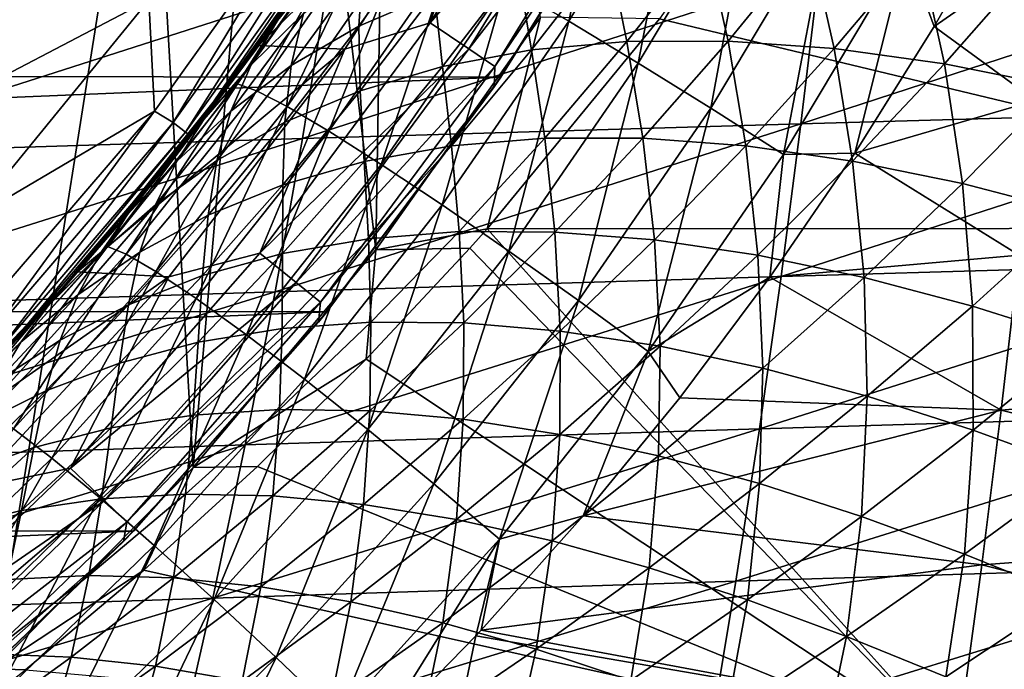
# Model space of a CAD drawing. Header units: metres. Extents: x -31 to 127, y -24 to 31.
# Tile 51 of 150: x 16.53 to 23.35, y -17.57 to -13.07. Entities that reach past the tile are written whole.
import ezdxf

# ---------------------------------------------------------------- set-up
doc = ezdxf.new("R2010")
doc.units = ezdxf.units.M
doc.layers.add('solid_12_381_041_XXX', color=7, linetype='CONTINUOUS')

msp = doc.modelspace()

# ---------------------------------------------------------------- linework, layer by layer
at = {"layer": 'solid_12_381_041_XXX'}
for points in [[(18.99675, -14.666215, 115.500305), (19.115507, -7.404097, 115.500305), (18.34874, -9.14181, 115.500305)], [(18.99675, -14.666215, 115.500305), (20.138784, -13.054431, 115.500305), (19.115507, -7.404097, 115.500305)], [(17.731642, -16.17366, 115.500305), (18.34874, -9.14181, 115.500305), (17.422371, -10.801777, 115.500305)], [(17.731642, -16.17366, 115.500305), (18.99675, -14.666215, 115.500305), (18.34874, -9.14181, 115.500305)], [(16.34893, -17.569315, 115.500305), (17.422371, -10.801777, 115.500305), (16.347744, -12.369333, 115.500305)], [(16.34893, -17.569315, 115.500305), (17.731642, -16.17366, 115.500305), (17.422371, -10.801777, 115.500305)], [(27.003187, -14.518038, 115.854324), (22.445482, -10.889051, 116.047264), (22.108334, -11.430746, 116.013313)], [(27.003187, -14.518038, 115.854324), (29.675499, -10.888437, 116.108284), (22.445482, -10.889051, 116.047264)], [(19.372778, -13.093713, -0.07612), (20.413412, -11.403617, -0.07612), (19.858711, -11.602189)], [(20.69688, -11.561972, -0.293171), (20.413412, -11.403617, -0.07612), (19.372778, -13.093713, -0.07612)], [(20.962608, -13.068197, 115.905838), (27.003187, -14.518038, 115.854324), (22.108334, -11.430746, 116.013313)], [(19.291801, -11.578579), (18.184166, -13.251494), (19.858711, -11.602189)], [(18.49568, -12.812487, 87.721474), (18.184166, -13.251494), (19.291801, -11.578579)], [(20.69688, -11.561972, -0.293171), (19.372778, -13.093713, -0.07612), (19.641796, -13.275537, -0.293171)], [(20.69688, -11.561972, -0.293171), (19.641796, -13.275537, -0.293171), (20.886147, -11.667702, -0.618042)], [(20.333265, -13.084343, 140.600632), (19.895264, -12.830288, 140.173889), (20.673553, -11.534232, 140.066483)], [(21.126202, -11.760986, 140.493317), (20.333265, -13.084343, 140.600632), (20.673553, -11.534232, 140.066483)], [(18.184166, -13.251494), (18.781826, -13.276156), (19.858711, -11.602189)], [(19.372778, -13.093713, -0.07612), (19.858711, -11.602189), (18.781826, -13.276156)], [(-20.950609, -11.706403, -4), (20.927883, -11.746752, -4), (-19.88932, -13.432317, -4)], [(19.641796, -13.275537, -0.293171), (19.821413, -13.396937, -0.618042), (20.886147, -11.667702, -0.618042)], [(20.886147, -11.667702, -0.618042), (19.821413, -13.396937, -0.618042), (20.891357, -11.813179, -1)], [(-19.88932, -13.432317, -4), (20.927883, -11.746752, -4), (19.863508, -13.470638, -4)], [(19.863508, -13.470638, -4), (20.927883, -11.746752, -4), (20.891357, -11.813179, -1)], [(20.814428, -13.373945, 140.934372), (20.333265, -13.084343, 140.600632), (21.126202, -11.760986, 140.493317)], [(21.62438, -12.020134, 140.827133), (20.814428, -13.373945, 140.934372), (21.126202, -11.760986, 140.493317)], [(19.821413, -13.396937, -0.618042), (19.816534, -13.539018, -1), (20.891357, -11.813179, -1)], [(19.863508, -13.470638, -4), (20.891357, -11.813179, -1), (19.816534, -13.539018, -1)], [(21.317497, -13.685708, 141.167511), (20.814428, -13.373945, 140.934372), (21.62438, -12.020134, 140.827133)], [(22.14603, -12.299659, 141.060333), (21.317497, -13.685708, 141.167511), (21.62438, -12.020134, 140.827133)], [(17.423277, -12.934664, 118.050301), (18.609665, -12.103333, 118.050301), (17.463793, -13.705758, 118.050301)], [(17.463793, -13.705758, 118.050301), (18.609665, -12.103333, 118.050301), (17.592472, -13.784823, 118.090416)], [(18.609665, -12.103333, 118.050301), (18.743429, -12.173753, 118.090416), (17.592472, -13.784823, 118.090416)], [(17.592472, -13.784823, 118.090416), (18.743429, -12.173753, 118.090416), (17.67901, -13.852636, 118.200302)], [(18.743429, -12.173753, 118.090416), (18.83563, -12.233642, 118.200302), (17.67901, -13.852636, 118.200302)], [(16.045914, -12.331003, 141.120102), (17.037016, -12.277626, 119.262741), (15.875477, -13.746609, 119.262741)], [(17.423277, -12.934664, 118.050301), (15.875477, -13.746609, 119.262741), (17.037016, -12.277626, 119.262741)], [(17.67901, -13.852636, 118.200302), (18.83563, -12.233642, 118.200302), (17.710644, -13.877431, 118.350304)], [(18.83563, -12.233642, 118.200302), (18.869333, -12.25554, 118.350304), (17.710644, -13.877431, 118.350304)], [(17.843285, -13.706467, 137.481705), (17.710644, -13.877431, 118.350304), (18.869333, -12.25554, 118.350304)], [(18.372471, -12.988546, 137.40979), (17.843285, -13.706467, 137.481705), (18.869333, -12.25554, 118.350304)], [(22.669617, -12.58707, 141.193573), (23.372454, -12.236835, 141.193253), (22.866072, -13.119464, 141.255066)], [(23.672268, -12.559049, 141.214844), (22.866072, -13.119464, 141.255066), (23.372454, -12.236835, 141.193253)], [(18.868961, -12.332437, 137.924606), (18.038919, -13.517553, 138.037582), (18.372471, -12.988546, 137.40979)], [(18.170397, -13.565804, 138.633133), (18.038919, -13.517553, 138.037582), (18.868961, -12.332437, 137.924606)], [(19.002361, -12.373503, 138.520203), (18.170397, -13.565804, 138.633133), (18.868961, -12.332437, 137.924606)], [(22.14603, -12.299659, 141.060333), (21.8218, -14.005757, 141.30072), (21.317497, -13.685708, 141.167511)], [(22.14603, -12.299659, 141.060333), (22.669617, -12.58707, 141.193573), (21.8218, -14.005757, 141.30072)], [(18.381618, -13.674547, 139.223083), (18.170397, -13.565804, 138.633133), (19.002361, -12.373503, 138.520203)], [(18.8067, -12.361557, 88.565933), (18.315388, -13.077963, 89.29808), (18.49568, -12.812487, 87.721474)], [(18.62743, -12.692709, 90.186836), (18.315388, -13.077963, 89.29808), (18.8067, -12.361557, 88.565933)], [(19.219248, -12.469771, 139.110214), (18.381618, -13.674547, 139.223083), (19.002361, -12.373503, 138.520203)], [(18.672112, -13.845536, 139.782608), (18.381618, -13.674547, 139.223083), (19.219248, -12.469771, 139.110214)], [(19.519295, -12.622966, 139.6698), (18.672112, -13.845536, 139.782608), (19.219248, -12.469771, 139.110214)], [(19.371033, -12.426644, 93.428574), (18.879993, -13.116779, 94.06131), (18.905512, -12.707688, 92.598785)], [(19.403299, -12.890468, 94.840065), (18.879993, -13.116779, 94.06131), (19.371033, -12.426644, 93.428574)], [(21.284164, -12.533554, 96.996201), (20.736931, -13.22408, 97.527184), (20.608288, -12.596555, 96.313347)], [(21.436884, -13.220935, 98.145477), (20.736931, -13.22408, 97.527184), (21.284164, -12.533554, 96.996201)], [(22.002714, -12.527196, 97.636658), (21.436884, -13.220935, 98.145477), (21.284164, -12.533554, 96.996201)], [(22.171364, -13.272849, 98.720749), (21.436884, -13.220935, 98.145477), (22.002714, -12.527196, 97.636658)], [(22.758965, -12.577076, 98.230766), (22.171364, -13.272849, 98.720749), (22.002714, -12.527196, 97.636658)], [(20.608288, -12.596555, 96.313347), (20.076035, -13.282731, 96.869385), (19.979973, -12.71589, 95.592888)], [(20.736931, -13.22408, 97.527184), (20.076035, -13.282731, 96.869385), (20.608288, -12.596555, 96.313347)], [(21.8218, -14.005757, 141.30072), (22.669617, -12.58707, 141.193573), (22.31493, -13.997037, 141.320496)], [(22.935698, -13.378585, 99.250359), (22.171364, -13.272849, 98.720749), (22.758965, -12.577076, 98.230766)], [(22.669617, -12.58707, 141.193573), (22.866072, -13.119464, 141.255066), (22.31493, -13.997037, 141.320496)], [(23.547773, -12.681993, 98.775528), (22.935698, -13.378585, 99.250359), (22.758965, -12.577076, 98.230766)], [(23.672268, -12.559049, 141.214844), (23.56852, -13.632195, 141.292191), (22.866072, -13.119464, 141.255066)], [(19.034788, -14.07557, 140.286652), (18.672112, -13.845536, 139.782608), (19.519295, -12.622966, 139.6698)], [(19.895264, -12.830288, 140.173889), (19.034788, -14.07557, 140.286652), (19.519295, -12.622966, 139.6698)], [(21.942558, -13.793563, 145.866867), (25.376795, -13.698333, 145.874939), (25.45433, -12.646656, 145.952057)], [(22.068254, -12.735963, 145.943161), (21.942558, -13.793563, 145.866867), (25.45433, -12.646656, 145.952057)], [(23.724394, -13.535921, 99.732285), (22.935698, -13.378585, 99.250359), (23.547773, -12.681993, 98.775528)], [(18.62743, -12.692709, 90.186836), (18.132658, -13.386626, 90.902214), (18.315388, -13.077963, 89.29808)], [(18.495419, -13.030579, 91.754837), (18.132658, -13.386626, 90.902214), (18.62743, -12.692709, 90.186836)], [(18.905512, -12.707688, 92.598785), (18.410938, -13.390657, 93.263191), (18.495419, -13.030579, 91.754837)], [(18.879993, -13.116779, 94.06131), (18.410938, -13.390657, 93.263191), (18.905512, -12.707688, 92.598785)], [(18.489067, -13.894994, 145.852875), (21.942558, -13.793563, 145.866867), (22.068254, -12.735963, 145.943161)], [(18.662062, -12.831746, 145.92775), (18.489067, -13.894994, 145.852875), (22.068254, -12.735963, 145.943161)], [(19.979973, -12.71589, 95.592888), (19.45867, -13.396628, 96.176392), (19.403299, -12.890468, 94.840065)], [(20.076035, -13.282731, 96.869385), (19.45867, -13.396628, 96.176392), (19.979973, -12.71589, 95.592888)], [(18.49568, -12.812487, 87.721474), (18.08469, -13.386336, 88.337471), (18.184166, -13.251494)], [(18.315388, -13.077963, 89.29808), (18.08469, -13.386336, 88.337471), (18.49568, -12.812487, 87.721474)], [(15.006968, -14.003429, 145.832764), (18.489067, -13.894994, 145.852875), (18.662062, -12.831746, 145.92775)], [(15.225985, -12.934846, 145.905609), (15.006968, -14.003429, 145.832764), (18.662062, -12.831746, 145.92775)], [(19.403299, -12.890468, 94.840065), (18.888571, -13.564741, 95.45298), (18.879993, -13.116779, 94.06131)], [(19.45867, -13.396628, 96.176392), (18.888571, -13.564741, 95.45298), (19.403299, -12.890468, 94.840065)], [(19.456228, -14.356421, 140.713348), (19.034788, -14.07557, 140.286652), (19.895264, -12.830288, 140.173889)], [(20.333265, -13.084343, 140.600632), (19.456228, -14.356421, 140.713348), (19.895264, -12.830288, 140.173889)], [(16.176622, -14.463626, 118.050301), (15.875477, -13.746609, 119.262741), (17.423277, -12.934664, 118.050301)], [(16.176622, -14.463626, 118.050301), (17.423277, -12.934664, 118.050301), (17.463793, -13.705758, 118.050301)], [(18.038919, -13.517553, 138.037582), (17.843285, -13.706467, 137.481705), (18.372471, -12.988546, 137.40979)], [(18.315388, -13.077963, 89.29808), (17.649776, -13.954762, 88.981941), (18.08469, -13.386336, 88.337471)], [(18.315388, -13.077963, 89.29808), (17.804464, -13.764952, 90.045456), (17.649776, -13.954762, 88.981941)], [(18.132658, -13.386626, 90.902214), (17.804464, -13.764952, 90.045456), (18.315388, -13.077963, 89.29808)], [(18.495419, -13.030579, 91.754837), (17.992836, -13.705848, 92.451424), (18.132658, -13.386626, 90.902214)], [(18.410938, -13.390657, 93.263191), (17.992836, -13.705848, 92.451424), (18.495419, -13.030579, 91.754837)], [(18.192564, -14.689469, -0.07612), (19.372778, -13.093713, -0.07612), (18.781826, -13.276156)], [(19.641796, -13.275537, -0.293171), (19.372778, -13.093713, -0.07612), (18.192564, -14.689469, -0.07612)], [(19.76923, -14.520765, 115.805763), (20.138784, -13.054431, 115.500305), (18.99675, -14.666215, 115.500305)], [(19.918295, -14.67574, 141.047058), (19.456228, -14.356421, 140.713348), (20.333265, -13.084343, 140.600632)], [(20.962608, -13.068197, 115.905838), (20.138784, -13.054431, 115.500305), (19.76923, -14.520765, 115.805763)], [(20.962608, -13.068197, 115.905838), (19.76923, -14.520765, 115.805763), (27.003187, -14.518038, 115.854324)], [(20.814428, -13.373945, 140.934372), (19.918295, -14.67574, 141.047058), (20.333265, -13.084343, 140.600632)], [(18.879993, -13.116779, 94.06131), (18.367336, -13.783641, 94.705063), (18.410938, -13.390657, 93.263191)], [(18.888571, -13.564741, 95.45298), (18.367336, -13.783641, 94.705063), (18.879993, -13.116779, 94.06131)], [(23.56852, -13.632195, 141.292191), (22.31493, -13.997037, 141.320496), (22.866072, -13.119464, 141.255066)], [(20.736931, -13.22408, 97.527184), (20.166681, -13.893095, 98.067848), (20.076035, -13.282731, 96.869385)], [(20.847824, -13.892962, 98.663986), (20.166681, -13.893095, 98.067848), (20.736931, -13.22408, 97.527184)], [(21.436884, -13.220935, 98.145477), (20.847824, -13.892962, 98.663986), (20.736931, -13.22408, 97.527184)], [(21.560471, -13.946435, 99.220299), (20.847824, -13.892962, 98.663986), (21.436884, -13.220935, 98.145477)], [(22.171364, -13.272849, 98.720749), (21.560471, -13.946435, 99.220299), (21.436884, -13.220935, 98.145477)], [(18.184166, -13.251494), (16.930658, -14.819256), (18.781826, -13.276156)], [(17.190781, -14.516441, 89.652931), (16.930658, -14.819256), (18.184166, -13.251494)], [(16.930658, -14.819256), (17.561567, -14.852904), (18.781826, -13.276156)], [(17.649776, -13.954762, 88.981941), (17.190781, -14.516441, 89.652931), (18.184166, -13.251494)], [(18.192564, -14.689469, -0.07612), (18.781826, -13.276156), (17.561567, -14.852904)], [(18.08469, -13.386336, 88.337471), (17.649776, -13.954762, 88.981941), (18.184166, -13.251494)], [(19.641796, -13.275537, -0.293171), (18.192564, -14.689469, -0.07612), (18.445192, -14.893453, -0.293171)], [(19.641796, -13.275537, -0.293171), (18.445192, -14.893453, -0.293171), (19.821413, -13.396937, -0.618042)], [(20.076035, -13.282731, 96.869385), (19.521145, -13.947321, 97.435005), (19.45867, -13.396628, 96.176392)], [(20.166681, -13.893095, 98.067848), (19.521145, -13.947321, 97.435005), (20.076035, -13.282731, 96.869385)], [(22.300406, -14.052255, 99.73452), (21.560471, -13.946435, 99.220299), (22.171364, -13.272849, 98.720749)], [(22.935698, -13.378585, 99.250359), (22.300406, -14.052255, 99.73452), (22.171364, -13.272849, 98.720749)], [(-19.88932, -13.432317, -4), (19.863508, -13.470638, -4), (-18.684481, -15.063607, -4)], [(18.132658, -13.386626, 90.902214), (17.618166, -14.053706, 91.631149), (17.804464, -13.764952, 90.045456)], [(17.992836, -13.705848, 92.451424), (17.618166, -14.053706, 91.631149), (18.132658, -13.386626, 90.902214)], [(18.410938, -13.390657, 93.263191), (17.895788, -14.049243, 93.938698), (17.992836, -13.705848, 92.451424)], [(18.367336, -13.783641, 94.705063), (17.895788, -14.049243, 93.938698), (18.410938, -13.390657, 93.263191)], [(18.445192, -14.893453, -0.293171), (18.613867, -15.029648, -0.618042), (19.821413, -13.396937, -0.618042)], [(19.821413, -13.396937, -0.618042), (18.613867, -15.029648, -0.618042), (19.816534, -13.539018, -1)], [(19.45867, -13.396628, 96.176392), (18.915283, -14.055429, 96.769302), (18.888571, -13.564741, 95.45298)], [(19.521145, -13.947321, 97.435005), (18.915283, -14.055429, 96.769302), (19.45867, -13.396628, 96.176392)], [(20.400631, -15.018813, 141.280197), (19.918295, -14.67574, 141.047058), (20.814428, -13.373945, 140.934372)], [(21.317497, -13.685708, 141.167511), (20.400631, -15.018813, 141.280197), (20.814428, -13.373945, 140.934372)], [(23.062626, -14.208198, 100.204903), (22.300406, -14.052255, 99.73452), (22.935698, -13.378585, 99.250359)], [(23.724394, -13.535921, 99.732285), (23.062626, -14.208198, 100.204903), (22.935698, -13.378585, 99.250359)], [(-18.684481, -15.063607, -4), (19.863508, -13.470638, -4), (18.657038, -15.09744, -4)], [(18.657038, -15.09744, -4), (19.863508, -13.470638, -4), (19.816534, -13.539018, -1)], [(18.038919, -13.517553, 138.037582), (17.137014, -14.644016, 138.158432), (17.843285, -13.706467, 137.481705)], [(17.2673, -14.697757, 138.752838), (17.137014, -14.644016, 138.158432), (18.038919, -13.517553, 138.037582)], [(18.170397, -13.565804, 138.633133), (17.2673, -14.697757, 138.752838), (18.038919, -13.517553, 138.037582)], [(17.472702, -14.817428, 139.341705), (17.2673, -14.697757, 138.752838), (18.170397, -13.565804, 138.633133)], [(18.381618, -13.674547, 139.223083), (17.472702, -14.817428, 139.341705), (18.170397, -13.565804, 138.633133)], [(18.888571, -13.564741, 95.45298), (18.352497, -14.216453, 96.075043), (18.367336, -13.783641, 94.705063)], [(18.915283, -14.055429, 96.769302), (18.352497, -14.216453, 96.075043), (18.888571, -13.564741, 95.45298)], [(18.613867, -15.029648, -0.618042), (18.599493, -15.167691, -1), (19.816534, -13.539018, -1)], [(18.657038, -15.09744, -4), (19.816534, -13.539018, -1), (18.599493, -15.167691, -1)], [(23.841722, -14.411247, 100.630333), (23.062626, -14.208198, 100.204903), (23.724394, -13.535921, 99.732285)], [(23.56852, -13.632195, 141.292191), (23.454441, -14.704877, 141.3759), (22.31493, -13.997037, 141.320496)], [(16.175009, -15.204074, 118.050301), (17.463793, -13.705758, 118.050301), (16.303448, -15.287708, 118.090416)], [(16.176622, -14.463626, 118.050301), (17.463793, -13.705758, 118.050301), (16.175009, -15.204074, 118.050301)], [(17.463793, -13.705758, 118.050301), (17.592472, -13.784823, 118.090416), (16.303448, -15.287708, 118.090416)], [(17.137014, -14.644016, 138.158432), (17.288979, -14.399347, 137.55925), (17.843285, -13.706467, 137.481705)], [(17.843285, -13.706467, 137.481705), (17.288979, -14.399347, 137.55925), (17.710644, -13.877431, 118.350304)], [(17.992836, -13.705848, 92.451424), (17.470865, -14.355383, 93.159157), (17.618166, -14.053706, 91.631149)], [(17.895788, -14.049243, 93.938698), (17.470865, -14.355383, 93.159157), (17.992836, -13.705848, 92.451424)], [(17.75251, -15.004892, 139.900269), (17.472702, -14.817428, 139.341705), (18.381618, -13.674547, 139.223083)], [(18.672112, -13.845536, 139.782608), (17.75251, -15.004892, 139.900269), (18.381618, -13.674547, 139.223083)], [(21.317497, -13.685708, 141.167511), (20.883511, -15.370437, 141.413391), (20.400631, -15.018813, 141.280197)], [(21.317497, -13.685708, 141.167511), (21.8218, -14.005757, 141.30072), (20.883511, -15.370437, 141.413391)], [(21.804546, -14.85059, 145.784454), (25.291996, -14.74967, 145.791641), (25.376795, -13.698333, 145.874939)], [(21.942558, -13.793563, 145.866867), (21.804546, -14.85059, 145.784454), (25.376795, -13.698333, 145.874939)], [(17.804464, -13.764952, 90.045456), (17.190781, -14.516441, 89.652931), (17.649776, -13.954762, 88.981941)], [(17.804464, -13.764952, 90.045456), (17.275078, -14.423389, 90.806664), (17.190781, -14.516441, 89.652931)], [(17.618166, -14.053706, 91.631149), (17.275078, -14.423389, 90.806664), (17.804464, -13.764952, 90.045456)], [(16.303448, -15.287708, 118.090416), (17.592472, -13.784823, 118.090416), (16.383646, -15.362914, 118.200302)], [(17.592472, -13.784823, 118.090416), (17.67901, -13.852636, 118.200302), (16.383646, -15.362914, 118.200302)], [(18.099777, -15.256612, 140.403503), (17.75251, -15.004892, 139.900269), (18.672112, -13.845536, 139.782608)], [(18.367336, -13.783641, 94.705063), (17.834255, -14.42706, 95.357651), (17.895788, -14.049243, 93.938698)], [(18.352497, -14.216453, 96.075043), (17.834255, -14.42706, 95.357651), (18.367336, -13.783641, 94.705063)], [(19.034788, -14.07557, 140.286652), (18.099777, -15.256612, 140.403503), (18.672112, -13.845536, 139.782608)], [(18.299095, -14.957309, 145.771988), (21.804546, -14.85059, 145.784454), (21.942558, -13.793563, 145.866867)], [(18.489067, -13.894994, 145.852875), (18.299095, -14.957309, 145.771988), (21.942558, -13.793563, 145.866867)], [(14.766895, -15.07058, 145.754044), (18.299095, -14.957309, 145.771988), (18.489067, -13.894994, 145.852875)], [(15.006968, -14.003429, 145.832764), (14.766895, -15.07058, 145.754044), (18.489067, -13.894994, 145.852875)], [(16.383646, -15.362914, 118.200302), (17.67901, -13.852636, 118.200302), (16.41296, -15.39041, 118.350304)], [(17.67901, -13.852636, 118.200302), (17.710644, -13.877431, 118.350304), (16.41296, -15.39041, 118.350304)], [(16.710659, -15.066648, 137.641449), (16.41296, -15.39041, 118.350304), (17.710644, -13.877431, 118.350304)], [(17.288979, -14.399347, 137.55925), (16.710659, -15.066648, 137.641449), (17.710644, -13.877431, 118.350304)], [(20.166681, -13.893095, 98.067848), (19.574701, -14.540883, 98.617661), (19.521145, -13.947321, 97.435005)], [(20.236931, -14.54377, 99.192001), (19.574701, -14.540883, 98.617661), (20.166681, -13.893095, 98.067848)], [(20.847824, -13.892962, 98.663986), (20.236931, -14.54377, 99.192001), (20.166681, -13.893095, 98.067848)], [(20.927816, -14.59859, 99.729568), (20.236931, -14.54377, 99.192001), (20.847824, -13.892962, 98.663986)], [(21.560471, -13.946435, 99.220299), (20.927816, -14.59859, 99.729568), (20.847824, -13.892962, 98.663986)], [(19.521145, -13.947321, 97.435005), (18.944815, -14.590446, 98.009262), (18.915283, -14.055429, 96.769302)], [(19.574701, -14.540883, 98.617661), (18.944815, -14.590446, 98.009262), (19.521145, -13.947321, 97.435005)], [(21.643583, -14.704067, 100.228432), (20.927816, -14.59859, 99.729568), (21.560471, -13.946435, 99.220299)], [(22.300406, -14.052255, 99.73452), (21.643583, -14.704067, 100.228432), (21.560471, -13.946435, 99.220299)], [(17.895788, -14.049243, 93.938698), (17.361328, -14.683273, 94.622673), (17.470865, -14.355383, 93.159157)], [(17.834255, -14.42706, 95.357651), (17.361328, -14.683273, 94.622673), (17.895788, -14.049243, 93.938698)], [(20.883511, -15.370437, 141.413391), (21.8218, -14.005757, 141.30072), (21.725706, -14.856609, 141.388382)], [(22.379694, -14.857991, 100.687119), (21.643583, -14.704067, 100.228432), (22.300406, -14.052255, 99.73452)], [(21.8218, -14.005757, 141.30072), (22.31493, -13.997037, 141.320496), (21.725706, -14.856609, 141.388382)], [(23.454441, -14.704877, 141.3759), (21.725706, -14.856609, 141.388382), (22.31493, -13.997037, 141.320496)], [(23.062626, -14.208198, 100.204903), (22.379694, -14.857991, 100.687119), (22.300406, -14.052255, 99.73452)], [(17.618166, -14.053706, 91.631149), (17.085609, -14.693513, 92.371254), (17.275078, -14.423389, 90.806664)], [(17.470865, -14.355383, 93.159157), (17.085609, -14.693513, 92.371254), (17.618166, -14.053706, 91.631149)], [(18.501617, -15.563577, 140.82959), (18.099777, -15.256612, 140.403503), (19.034788, -14.07557, 140.286652)], [(18.915283, -14.055429, 96.769302), (18.350954, -14.692302, 97.370239), (18.352497, -14.216453, 96.075043)], [(18.944815, -14.590446, 98.009262), (18.350954, -14.692302, 97.370239), (18.915283, -14.055429, 96.769302)], [(19.456228, -14.356421, 140.713348), (18.501617, -15.563577, 140.82959), (19.034788, -14.07557, 140.286652)], [(18.352497, -14.216453, 96.075043), (17.796196, -14.845546, 96.70443), (17.834255, -14.42706, 95.357651)], [(18.350954, -14.692302, 97.370239), (17.796196, -14.845546, 96.70443), (18.352497, -14.216453, 96.075043)], [(23.131226, -15.05738, 101.104713), (22.379694, -14.857991, 100.687119), (23.062626, -14.208198, 100.204903)], [(23.841722, -14.411247, 100.630333), (23.131226, -15.05738, 101.104713), (23.062626, -14.208198, 100.204903)], [(17.470865, -14.355383, 93.159157), (16.930878, -14.979049, 93.874969), (17.085609, -14.693513, 92.371254)], [(17.361328, -14.683273, 94.622673), (16.930878, -14.979049, 93.874969), (17.470865, -14.355383, 93.159157)], [(18.940769, -15.912298, 141.162903), (18.501617, -15.563577, 140.82959), (19.456228, -14.356421, 140.713348)], [(19.918295, -14.67574, 141.047058), (18.940769, -15.912298, 141.162903), (19.456228, -14.356421, 140.713348)], [(17.275078, -14.423389, 90.806664), (16.707594, -15.070047, 90.34845), (17.190781, -14.516441, 89.652931)], [(17.275078, -14.423389, 90.806664), (16.729069, -15.052893, 91.579056), (16.707594, -15.070047, 90.34845)], [(17.137014, -14.644016, 138.158432), (16.710659, -15.066648, 137.641449), (17.288979, -14.399347, 137.55925)], [(17.085609, -14.693513, 92.371254), (16.729069, -15.052893, 91.579056), (17.275078, -14.423389, 90.806664)], [(17.834255, -14.42706, 95.357651), (17.281889, -15.046962, 96.016777), (17.361328, -14.683273, 94.622673)], [(17.796196, -14.845546, 96.70443), (17.281889, -15.046962, 96.016777), (17.834255, -14.42706, 95.357651)], [(23.893734, -15.298076, 101.482162), (23.131226, -15.05738, 101.104713), (23.841722, -14.411247, 100.630333)], [(17.190781, -14.516441, 89.652931), (16.707594, -15.070047, 90.34845), (16.930658, -14.819256)], [(19.64826, -14.656528, 115.796257), (19.76923, -14.520765, 115.805763), (18.99675, -14.666215, 115.500305)], [(19.64826, -14.656528, 115.796257), (23.031548, -18.145296, 115.579872), (19.76923, -14.520765, 115.805763)], [(19.76923, -14.520765, 115.805763), (23.031548, -18.145296, 115.579872), (27.003187, -14.518038, 115.854324)], [(27.003187, -14.518038, 115.854324), (23.031548, -18.145296, 115.579872), (30.24618, -18.145702, 115.604866)], [(18.944815, -14.590446, 98.009262), (18.348116, -15.212142, 98.591225), (18.350954, -14.692302, 97.370239)], [(18.962133, -15.167578, 99.175926), (18.348116, -15.212142, 98.591225), (18.944815, -14.590446, 98.009262)], [(19.574701, -14.540883, 98.617661), (18.962133, -15.167578, 99.175926), (18.944815, -14.590446, 98.009262)], [(19.605436, -15.173647, 99.72908), (18.962133, -15.167578, 99.175926), (19.574701, -14.540883, 98.617661)], [(20.236931, -14.54377, 99.192001), (19.605436, -15.173647, 99.72908), (19.574701, -14.540883, 98.617661)], [(20.274729, -15.229799, 100.248337), (19.605436, -15.173647, 99.72908), (20.236931, -14.54377, 99.192001)], [(20.927816, -14.59859, 99.729568), (20.274729, -15.229799, 100.248337), (20.236931, -14.54377, 99.192001)], [(20.966656, -15.334754, 100.732079), (20.274729, -15.229799, 100.248337), (20.927816, -14.59859, 99.729568)], [(21.643583, -14.704067, 100.228432), (20.966656, -15.334754, 100.732079), (20.927816, -14.59859, 99.729568)], [(17.137014, -14.644016, 138.158432), (16.162794, -15.712476, 138.287064), (16.710659, -15.066648, 137.641449)], [(16.289034, -15.774119, 138.879349), (16.162794, -15.712476, 138.287064), (17.137014, -14.644016, 138.158432)], [(17.2673, -14.697757, 138.752838), (16.289034, -15.774119, 138.879349), (17.137014, -14.644016, 138.158432)], [(18.930729, -15.423992, 115.742027), (18.99675, -14.666215, 115.500305), (17.731642, -16.17366, 115.500305)], [(18.930729, -15.423992, 115.742027), (19.64826, -14.656528, 115.796257), (18.99675, -14.666215, 115.500305)], [(18.930729, -15.423992, 115.742027), (23.031548, -18.145296, 115.579872), (19.64826, -14.656528, 115.796257)], [(16.485722, -15.906159, 139.46611), (16.289034, -15.774119, 138.879349), (17.2673, -14.697757, 138.752838)], [(17.472702, -14.817428, 139.341705), (16.485722, -15.906159, 139.46611), (17.2673, -14.697757, 138.752838)], [(17.085609, -14.693513, 92.371254), (16.536495, -15.305982, 93.119026), (16.729069, -15.052893, 91.579056)], [(16.930878, -14.979049, 93.874969), (16.536495, -15.305982, 93.119026), (17.085609, -14.693513, 92.371254)], [(17.361328, -14.683273, 94.622673), (16.808746, -15.292695, 95.312363), (16.930878, -14.979049, 93.874969)], [(17.281889, -15.046962, 96.016777), (16.808746, -15.292695, 95.312363), (17.361328, -14.683273, 94.622673)], [(16.881271, -16.179388, -0.07612), (18.192564, -14.689469, -0.07612), (17.561567, -14.852904)], [(18.445192, -14.893453, -0.293171), (18.192564, -14.689469, -0.07612), (16.881271, -16.179388, -0.07612)], [(18.350954, -14.692302, 97.370239), (17.766699, -15.307226, 97.977982), (17.796196, -14.845546, 96.70443)], [(18.348116, -15.212142, 98.591225), (17.766699, -15.307226, 97.977982), (18.350954, -14.692302, 97.370239)], [(19.397963, -16.28672, 141.395874), (18.940769, -15.912298, 141.162903), (19.918295, -14.67574, 141.047058)], [(20.400631, -15.018813, 141.280197), (19.397963, -16.28672, 141.395874), (19.918295, -14.67574, 141.047058)], [(21.677126, -15.486326, 101.179077), (20.966656, -15.334754, 100.732079), (21.643583, -14.704067, 100.228432)], [(22.379694, -14.857991, 100.687119), (21.677126, -15.486326, 101.179077), (21.643583, -14.704067, 100.228432)], [(23.454441, -14.704877, 141.3759), (23.330032, -15.777093, 141.465973), (21.725706, -14.856609, 141.388382)], [(26.711435, -15.489567, 141.445389), (23.330032, -15.777093, 141.465973), (23.454441, -14.704877, 141.3759)], [(21.654217, -15.907043, 145.695923), (25.199932, -15.800666, 145.702164), (25.291996, -14.74967, 145.791641)], [(21.804546, -14.85059, 145.784454), (21.654217, -15.907043, 145.695923), (25.291996, -14.74967, 145.791641)], [(16.930658, -14.819256), (15.538749, -16.271149), (17.561567, -14.852904)], [(15.6795, -16.137016, 91.806717), (15.538749, -16.271149), (16.930658, -14.819256)], [(15.538749, -16.271149), (16.206688, -16.318686), (17.561567, -14.852904)], [(16.202566, -15.611754, 91.066383), (15.6795, -16.137016, 91.806717), (16.930658, -14.819256)], [(16.707594, -15.070047, 90.34845), (16.202566, -15.611754, 91.066383), (16.930658, -14.819256)], [(16.881271, -16.179388, -0.07612), (17.561567, -14.852904), (16.206688, -16.318686)], [(16.752022, -16.110413, 140.02269), (16.485722, -15.906159, 139.46611), (17.472702, -14.817428, 139.341705)], [(17.75251, -15.004892, 139.900269), (16.752022, -16.110413, 140.02269), (17.472702, -14.817428, 139.341705)], [(17.796196, -14.845546, 96.70443), (17.220646, -15.451998, 97.33963), (17.281889, -15.046962, 96.016777)], [(17.766699, -15.307226, 97.977982), (17.220646, -15.451998, 97.33963), (17.796196, -14.845546, 96.70443)], [(18.092148, -16.01869, 145.685089), (21.654217, -15.907043, 145.695923), (21.804546, -14.85059, 145.784454)], [(18.299095, -14.957309, 145.771988), (18.092148, -16.01869, 145.685089), (21.804546, -14.85059, 145.784454)], [(20.883511, -15.370437, 141.413391), (21.725706, -14.856609, 141.388382), (21.102228, -15.692311, 141.457886)], [(23.330032, -15.777093, 141.465973), (21.102228, -15.692311, 141.457886), (21.725706, -14.856609, 141.388382)], [(22.401674, -15.681586, 101.588608), (21.677126, -15.486326, 101.179077), (22.379694, -14.857991, 100.687119)], [(23.131226, -15.05738, 101.104713), (22.401674, -15.681586, 101.588608), (22.379694, -14.857991, 100.687119)], [(18.445192, -14.893453, -0.293171), (16.881271, -16.179388, -0.07612), (17.11569, -16.40406, -0.293171)], [(18.445192, -14.893453, -0.293171), (17.11569, -16.40406, -0.293171), (18.613867, -15.029648, -0.618042)], [(14.505766, -16.136295, 145.669464), (18.092148, -16.01869, 145.685089), (18.299095, -14.957309, 145.771988)], [(14.766895, -15.07058, 145.754044), (14.505766, -16.136295, 145.669464), (18.299095, -14.957309, 145.771988)], [(16.930878, -14.979049, 93.874969), (16.374146, -15.576856, 94.595642), (16.536495, -15.305982, 93.119026)], [(16.808746, -15.292695, 95.312363), (16.374146, -15.576856, 94.595642), (16.930878, -14.979049, 93.874969)], [(17.081249, -16.382921, 140.524139), (16.752022, -16.110413, 140.02269), (17.75251, -15.004892, 139.900269)], [(18.099777, -15.256612, 140.403503), (17.081249, -16.382921, 140.524139), (17.75251, -15.004892, 139.900269)], [(-18.684481, -15.063607, -4), (18.657038, -15.09744, -4), (-17.345131, -16.586674, -4)], [(16.710659, -15.066648, 137.641449), (16.109354, -15.707918, 137.721146), (16.41296, -15.39041, 118.350304)], [(16.162794, -15.712476, 138.287064), (16.109354, -15.707918, 137.721146), (16.710659, -15.066648, 137.641449)], [(16.729069, -15.052893, 91.579056), (16.168106, -15.653493, 92.358696), (16.202566, -15.611754, 91.066383)], [(16.536495, -15.305982, 93.119026), (16.168106, -15.653493, 92.358696), (16.729069, -15.052893, 91.579056)], [(16.729069, -15.052893, 91.579056), (16.202566, -15.611754, 91.066383), (16.707594, -15.070047, 90.34845)], [(17.281889, -15.046962, 96.016777), (16.711197, -15.643365, 96.680649), (16.808746, -15.292695, 95.312363)], [(17.220646, -15.451998, 97.33963), (16.711197, -15.643365, 96.680649), (17.281889, -15.046962, 96.016777)], [(17.11569, -16.40406, -0.293171), (17.272207, -16.55407, -0.618042), (18.613867, -15.029648, -0.618042)], [(18.613867, -15.029648, -0.618042), (17.272207, -16.55407, -0.618042), (18.599493, -15.167691, -1)], [(20.400631, -15.018813, 141.280197), (19.854654, -16.670282, 141.529099), (19.397963, -16.28672, 141.395874)], [(20.400631, -15.018813, 141.280197), (20.883511, -15.370437, 141.413391), (19.854654, -16.670282, 141.529099)], [(23.136288, -15.916479, 101.961639), (22.401674, -15.681586, 101.588608), (23.131226, -15.05738, 101.104713)], [(23.893734, -15.298076, 101.482162), (23.136288, -15.916479, 101.961639), (23.131226, -15.05738, 101.104713)], [(-17.345131, -16.586674, -4), (18.657038, -15.09744, -4), (17.31864, -16.614492, -4)], [(17.31864, -16.614492, -4), (18.657038, -15.09744, -4), (18.599493, -15.167691, -1)], [(17.272207, -16.55407, -0.618042), (17.24897, -16.687511, -1), (18.599493, -15.167691, -1)], [(17.31864, -16.614492, -4), (18.599493, -15.167691, -1), (17.24897, -16.687511, -1)], [(18.348116, -15.212142, 98.591225), (17.731974, -15.812433, 99.179832), (17.766699, -15.307226, 97.977982)], [(18.329967, -15.773275, 99.741821), (17.731974, -15.812433, 99.179832), (18.348116, -15.212142, 98.591225)], [(18.962133, -15.167578, 99.175926), (18.329967, -15.773275, 99.741821), (18.348116, -15.212142, 98.591225)], [(18.954399, -15.782801, 100.27459), (18.329967, -15.773275, 99.741821), (18.962133, -15.167578, 99.175926)], [(19.605436, -15.173647, 99.72908), (18.954399, -15.782801, 100.27459), (18.962133, -15.167578, 99.175926)], [(19.602341, -15.840438, 100.776146), (18.954399, -15.782801, 100.27459), (19.605436, -15.173647, 99.72908)], [(20.274729, -15.229799, 100.248337), (19.602341, -15.840438, 100.776146), (19.605436, -15.173647, 99.72908)], [(17.461166, -16.713902, 140.94873), (17.081249, -16.382921, 140.524139), (18.099777, -15.256612, 140.403503)], [(18.501617, -15.563577, 140.82959), (17.461166, -16.713902, 140.94873), (18.099777, -15.256612, 140.403503)], [(20.27083, -15.944903, 101.245148), (19.602341, -15.840438, 100.776146), (20.274729, -15.229799, 100.248337)], [(20.966656, -15.334754, 100.732079), (20.27083, -15.944903, 101.245148), (20.274729, -15.229799, 100.248337)], [(16.536495, -15.305982, 93.119026), (15.972215, -15.89122, 93.870789), (16.168106, -15.653493, 92.358696)], [(16.374146, -15.576856, 94.595642), (15.972215, -15.89122, 93.870789), (16.536495, -15.305982, 93.119026)], [(16.808746, -15.292695, 95.312363), (16.239006, -15.877614, 96.005669), (16.374146, -15.576856, 94.595642)], [(16.711197, -15.643365, 96.680649), (16.239006, -15.877614, 96.005669), (16.808746, -15.292695, 95.312363)], [(17.766699, -15.307226, 97.977982), (17.163385, -15.900209, 98.591255), (17.220646, -15.451998, 97.33963)], [(17.731974, -15.812433, 99.179832), (17.163385, -15.900209, 98.591255), (17.766699, -15.307226, 97.977982)], [(20.956196, -16.094049, 101.680611), (20.27083, -15.944903, 101.245148), (20.966656, -15.334754, 100.732079)], [(21.677126, -15.486326, 101.179077), (20.956196, -16.094049, 101.680611), (20.966656, -15.334754, 100.732079)], [(23.87701, -16.185549, 102.300827), (23.136288, -15.916479, 101.961639), (23.893734, -15.298076, 101.482162)], [(19.854654, -16.670282, 141.529099), (20.883511, -15.370437, 141.413391), (20.43391, -16.509985, 141.52916)], [(20.883511, -15.370437, 141.413391), (21.102228, -15.692311, 141.457886), (20.43391, -16.509985, 141.52916)], [(17.220646, -15.451998, 97.33963), (16.626677, -16.035843, 97.979126), (16.711197, -15.643365, 96.680649)], [(17.163385, -15.900209, 98.591255), (16.626677, -16.035843, 97.979126), (17.220646, -15.451998, 97.33963)], [(18.930729, -15.423992, 115.742027), (17.731642, -16.17366, 115.500305), (18.177761, -16.167826, 115.689415)], [(18.930729, -15.423992, 115.742027), (18.177761, -16.167826, 115.689415), (23.031548, -18.145296, 115.579872)], [(21.654408, -16.285013, 102.08197), (20.956196, -16.094049, 101.680611), (21.677126, -15.486326, 101.179077)], [(22.401674, -15.681586, 101.588608), (21.654408, -16.285013, 102.08197), (21.677126, -15.486326, 101.179077)], [(26.711435, -15.489567, 141.445389), (26.636595, -16.593681, 141.544861), (23.330032, -15.777093, 141.465973)], [(17.875475, -17.088833, 141.280884), (17.461166, -16.713902, 140.94873), (18.501617, -15.563577, 140.82959)], [(18.940769, -15.912298, 141.162903), (17.875475, -17.088833, 141.280884), (18.501617, -15.563577, 140.82959)], [(16.711197, -15.643365, 96.680649), (16.122978, -16.216375, 97.347504), (16.239006, -15.877614, 96.005669)], [(16.626677, -16.035843, 97.979126), (16.122978, -16.216375, 97.347504), (16.711197, -15.643365, 96.680649)], [(22.361853, -16.513857, 102.450218), (21.654408, -16.285013, 102.08197), (22.401674, -15.681586, 101.588608)], [(23.136288, -15.916479, 101.961639), (22.361853, -16.513857, 102.450218), (22.401674, -15.681586, 101.588608)], [(23.330032, -15.777093, 141.465973), (20.43391, -16.509985, 141.52916), (21.102228, -15.692311, 141.457886)], [(17.731974, -15.812433, 99.179832), (17.096653, -16.391506, 99.773224), (17.163385, -15.900209, 98.591255)], [(17.678503, -16.358147, 100.313652), (17.096653, -16.391506, 99.773224), (17.731974, -15.812433, 99.179832)], [(18.329967, -15.773275, 99.741821), (17.678503, -16.358147, 100.313652), (17.731974, -15.812433, 99.179832)], [(18.284151, -16.371435, 100.827026), (17.678503, -16.358147, 100.313652), (18.329967, -15.773275, 99.741821)], [(18.954399, -15.782801, 100.27459), (18.284151, -16.371435, 100.827026), (18.329967, -15.773275, 99.741821)], [(18.911016, -16.43078, 101.311653), (18.284151, -16.371435, 100.827026), (18.954399, -15.782801, 100.27459)], [(19.602341, -15.840438, 100.776146), (18.911016, -16.43078, 101.311653), (18.954399, -15.782801, 100.27459)], [(23.330032, -15.777093, 141.465973), (23.195295, -16.848843, 141.562408), (20.43391, -16.509985, 141.52916)], [(21.491573, -16.962921, 145.601273), (25.100607, -16.851322, 145.606522), (25.199932, -15.800666, 145.702164)], [(21.654217, -15.907043, 145.695923), (21.491573, -16.962921, 145.601273), (25.199932, -15.800666, 145.702164)], [(26.636595, -16.593681, 141.544861), (23.195295, -16.848843, 141.562408), (23.330032, -15.777093, 141.465973)], [(19.556501, -16.53491, 101.766479), (18.911016, -16.43078, 101.311653), (19.602341, -15.840438, 100.776146)], [(20.27083, -15.944903, 101.245148), (19.556501, -16.53491, 101.766479), (19.602341, -15.840438, 100.776146)], [(16.752022, -16.110413, 140.02269), (15.671076, -17.162117, 140.142273), (16.485722, -15.906159, 139.46611)], [(17.163385, -15.900209, 98.591255), (16.541245, -16.471493, 99.208015), (16.626677, -16.035843, 97.979126)], [(17.096653, -16.391506, 99.773224), (16.541245, -16.471493, 99.208015), (17.163385, -15.900209, 98.591255)], [(17.868223, -17.07914, 145.592163), (21.491573, -16.962921, 145.601273), (21.654217, -15.907043, 145.695923)], [(18.092148, -16.01869, 145.685089), (17.868223, -17.07914, 145.592163), (21.654217, -15.907043, 145.695923)], [(18.306049, -17.490509, 141.513031), (17.875475, -17.088833, 141.280884), (18.940769, -15.912298, 141.162903)], [(19.397963, -16.28672, 141.395874), (18.306049, -17.490509, 141.513031), (18.940769, -15.912298, 141.162903)], [(20.217327, -16.681721, 102.190712), (19.556501, -16.53491, 101.766479), (20.27083, -15.944903, 101.245148)], [(20.956196, -16.094049, 101.680611), (20.217327, -16.681721, 102.190712), (20.27083, -15.944903, 101.245148)], [(23.074957, -16.775318, 102.787842), (22.361853, -16.513857, 102.450218), (23.136288, -15.916479, 101.961639)], [(23.87701, -16.185549, 102.300827), (23.074957, -16.775318, 102.787842), (23.136288, -15.916479, 101.961639)], [(14.223579, -17.200579, 145.578995), (17.868223, -17.07914, 145.592163), (18.092148, -16.01869, 145.685089)], [(14.505766, -16.136295, 145.669464), (14.223579, -17.200579, 145.578995), (18.092148, -16.01869, 145.685089)], [(16.626677, -16.035843, 97.979126), (16.014482, -16.59741, 98.620697), (16.122978, -16.216375, 97.347504)], [(16.541245, -16.471493, 99.208015), (16.014482, -16.59741, 98.620697), (16.626677, -16.035843, 97.979126)], [(20.88987, -16.868425, 102.583954), (20.217327, -16.681721, 102.190712), (20.956196, -16.094049, 101.680611)], [(21.654408, -16.285013, 102.08197), (20.88987, -16.868425, 102.583954), (20.956196, -16.094049, 101.680611)], [(15.98093, -17.455454, 140.643051), (15.671076, -17.162117, 140.142273), (16.752022, -16.110413, 140.02269)], [(17.081249, -16.382921, 140.524139), (15.98093, -17.455454, 140.643051), (16.752022, -16.110413, 140.02269)], [(18.177761, -16.167826, 115.689415), (17.731642, -16.17366, 115.500305), (17.389391, -16.886208, 115.638359)], [(18.177761, -16.167826, 115.689415), (17.389391, -16.886208, 115.638359), (23.031548, -18.145296, 115.579872)], [(15.448348, -17.552732, -0.07612), (16.881271, -16.179388, -0.07612), (16.206688, -16.318686)], [(17.11569, -16.40406, -0.293171), (16.881271, -16.179388, -0.07612), (15.448348, -17.552732, -0.07612)], [(17.389391, -16.886208, 115.638359), (17.731642, -16.17366, 115.500305), (16.34893, -17.569315, 115.500305)], [(23.790617, -17.062696, 103.099327), (23.074957, -16.775318, 102.787842), (23.87701, -16.185549, 102.300827)], [(19.397963, -16.28672, 141.395874), (18.735531, -17.901249, 141.645813), (18.306049, -17.490509, 141.513031)], [(19.397963, -16.28672, 141.395874), (19.854654, -16.670282, 141.529099), (18.735531, -17.901249, 141.645813)], [(21.570892, -17.091225, 102.947197), (20.88987, -16.868425, 102.583954), (21.654408, -16.285013, 102.08197)], [(22.361853, -16.513857, 102.450218), (21.570892, -17.091225, 102.947197), (21.654408, -16.285013, 102.08197)], [(17.678503, -16.358147, 100.313652), (17.007669, -16.922396, 100.889313), (17.096653, -16.391506, 99.773224)], [(17.594643, -16.939743, 101.384453), (17.007669, -16.922396, 100.889313), (17.678503, -16.358147, 100.313652)], [(18.284151, -16.371435, 100.827026), (17.594643, -16.939743, 101.384453), (17.678503, -16.358147, 100.313652)], [(18.200718, -17.001053, 101.853111), (17.594643, -16.939743, 101.384453), (18.284151, -16.371435, 100.827026)], [(18.911016, -16.43078, 101.311653), (18.200718, -17.001053, 101.853111), (18.284151, -16.371435, 100.827026)], [(17.11569, -16.40406, -0.293171), (15.448348, -17.552732, -0.07612), (15.662869, -17.796476, -0.293171)], [(17.11569, -16.40406, -0.293171), (15.662869, -17.796476, -0.293171), (17.272207, -16.55407, -0.618042)], [(16.338713, -17.809259, 141.066971), (15.98093, -17.455454, 140.643051), (17.081249, -16.382921, 140.524139)], [(17.461166, -16.713902, 140.94873), (16.338713, -17.809259, 141.066971), (17.081249, -16.382921, 140.524139)], [(17.096653, -16.391506, 99.773224), (16.44206, -16.949614, 100.369118), (16.541245, -16.471493, 99.208015)], [(17.007669, -16.922396, 100.889313), (16.44206, -16.949614, 100.369118), (17.096653, -16.391506, 99.773224)], [(18.823641, -17.105076, 102.294487), (18.200718, -17.001053, 101.853111), (18.911016, -16.43078, 101.311653)], [(19.556501, -16.53491, 101.766479), (18.823641, -17.105076, 102.294487), (18.911016, -16.43078, 101.311653)], [(16.541245, -16.471493, 99.208015), (15.900158, -17.021412, 99.825806), (16.014482, -16.59741, 98.620697)], [(16.44206, -16.949614, 100.369118), (15.900158, -17.021412, 99.825806), (16.541245, -16.471493, 99.208015)], [(15.662869, -17.796476, -0.293171), (15.806101, -17.959219, -0.618042), (17.272207, -16.55407, -0.618042)], [(17.272207, -16.55407, -0.618042), (15.806101, -17.959219, -0.618042), (17.24897, -16.687511, -1)], [(19.460497, -17.249763, 102.707977), (18.823641, -17.105076, 102.294487), (19.556501, -16.53491, 101.766479)], [(20.217327, -16.681721, 102.190712), (19.460497, -17.249763, 102.707977), (19.556501, -16.53491, 101.766479)], [(19.854654, -16.670282, 141.529099), (20.43391, -16.509985, 141.52916), (19.726093, -17.300587, 141.601044)], [(23.195295, -16.848843, 141.562408), (19.726093, -17.300587, 141.601044), (20.43391, -16.509985, 141.52916)], [(22.257172, -17.345055, 103.282768), (21.570892, -17.091225, 102.947197), (22.361853, -16.513857, 102.450218)], [(23.074957, -16.775318, 102.787842), (22.257172, -17.345055, 103.282768), (22.361853, -16.513857, 102.450218)], [(-17.345131, -16.586674, -4), (17.31864, -16.614492, -4), (-15.866746, -18.005188, -4)], [(-15.866746, -18.005188, -4), (17.31864, -16.614492, -4), (15.844099, -18.025211, -4)], [(15.844099, -18.025211, -4), (17.31864, -16.614492, -4), (17.24897, -16.687511, -1)], [(26.636595, -16.593681, 141.544861), (26.556143, -17.697491, 141.651184), (23.195295, -16.848843, 141.562408)], [(15.806101, -17.959219, -0.618042), (15.774656, -18.08757, -1), (17.24897, -16.687511, -1)], [(15.844099, -18.025211, -4), (17.24897, -16.687511, -1), (15.774656, -18.08757, -1)], [(16.729074, -18.208054, 141.398483), (16.338713, -17.809259, 141.066971), (17.461166, -16.713902, 140.94873)], [(17.875475, -17.088833, 141.280884), (16.729074, -18.208054, 141.398483), (17.461166, -16.713902, 140.94873)], [(18.735531, -17.901249, 141.645813), (19.854654, -16.670282, 141.529099), (18.990324, -18.05831, 141.672592)], [(19.854654, -16.670282, 141.529099), (19.689211, -17.339977, 141.604706), (18.990324, -18.05831, 141.672592)], [(20.108044, -17.432415, 103.093315), (19.460497, -17.249763, 102.707977), (20.217327, -16.681721, 102.190712)], [(19.854654, -16.670282, 141.529099), (19.726093, -17.300587, 141.601044), (19.689211, -17.339977, 141.604706)], [(20.88987, -16.868425, 102.583954), (20.108044, -17.432415, 103.093315), (20.217327, -16.681721, 102.190712)], [(22.945892, -17.623505, 103.594795), (22.257172, -17.345055, 103.282768), (23.074957, -16.775318, 102.787842)], [(23.790617, -17.062696, 103.099327), (22.945892, -17.623505, 103.594795), (23.074957, -16.775318, 102.787842)], [(23.195295, -16.848843, 141.562408), (23.050228, -17.920128, 141.665207), (19.726093, -17.300587, 141.601044)], [(26.556143, -17.697491, 141.651184), (23.050228, -17.920128, 141.665207), (23.195295, -16.848843, 141.562408)], [(17.389391, -16.886208, 115.638359), (16.34893, -17.569315, 115.500305), (16.570026, -17.575264, 115.589691)], [(17.389391, -16.886208, 115.638359), (16.570026, -17.575264, 115.589691), (23.031548, -18.145296, 115.579872)], [(20.763391, -17.64938, 103.451508), (20.108044, -17.432415, 103.093315), (20.88987, -16.868425, 102.583954)], [(21.570892, -17.091225, 102.947197), (20.763391, -17.64938, 103.451508), (20.88987, -16.868425, 102.583954)], [(21.316614, -18.018227, 145.500519), (24.994017, -17.90164, 145.5047), (25.100607, -16.851322, 145.606522)], [(21.491573, -16.962921, 145.601273), (21.316614, -18.018227, 145.500519), (25.100607, -16.851322, 145.606522)], [(17.007669, -16.922396, 100.889313), (16.316563, -17.466213, 101.46566), (16.44206, -16.949614, 100.369118)], [(16.884962, -17.487865, 101.94397), (16.316563, -17.466213, 101.46566), (17.007669, -16.922396, 100.889313)], [(17.594643, -16.939743, 101.384453), (16.884962, -17.487865, 101.94397), (17.007669, -16.922396, 100.889313)], [(17.470528, -17.551388, 102.397881), (16.884962, -17.487865, 101.94397), (17.594643, -16.939743, 101.384453)], [(18.200718, -17.001053, 101.853111), (17.470528, -17.551388, 102.397881), (17.594643, -16.939743, 101.384453)], [(17.627323, -18.138655, 145.49321), (21.316614, -18.018227, 145.500519), (21.491573, -16.962921, 145.601273)], [(17.868223, -17.07914, 145.592163), (17.627323, -18.138655, 145.49321), (21.491573, -16.962921, 145.601273)], [(18.071316, -17.655567, 102.826797), (17.470528, -17.551388, 102.397881), (18.200718, -17.001053, 101.853111)], [(18.823641, -17.105076, 102.294487), (18.071316, -17.655567, 102.826797), (18.200718, -17.001053, 101.853111)], [(13.920336, -18.263428, 145.482666), (17.627323, -18.138655, 145.49321), (17.868223, -17.07914, 145.592163)], [(14.223579, -17.200579, 145.578995), (13.920336, -18.263428, 145.482666), (17.868223, -17.07914, 145.592163)], [(17.134933, -18.633636, 141.630035), (16.729074, -18.208054, 141.398483), (17.875475, -17.088833, 141.280884)], [(18.306049, -17.490509, 141.513031), (17.134933, -18.633636, 141.630035), (17.875475, -17.088833, 141.280884)], [(18.684759, -17.79842, 103.230293), (18.071316, -17.655567, 102.826797), (18.823641, -17.105076, 102.294487)], [(19.460497, -17.249763, 102.707977), (18.684759, -17.79842, 103.230293), (18.823641, -17.105076, 102.294487)], [(21.423645, -17.895805, 103.784729), (20.763391, -17.64938, 103.451508), (21.570892, -17.091225, 102.947197)], [(22.257172, -17.345055, 103.282768), (21.423645, -17.895805, 103.784729), (21.570892, -17.091225, 102.947197)], [(23.635267, -17.918734, 103.889832), (22.945892, -17.623505, 103.594795), (23.790617, -17.062696, 103.099327)], [(19.307962, -17.977352, 103.608223), (18.684759, -17.79842, 103.230293), (19.460497, -17.249763, 102.707977)], [(20.108044, -17.432415, 103.093315), (19.307962, -17.977352, 103.608223), (19.460497, -17.249763, 102.707977)], [(23.050228, -17.920128, 141.665207), (19.689211, -17.339977, 141.604706), (19.726093, -17.300587, 141.601044)], [(19.487356, -18.312382, 141.698135), (18.990324, -18.05831, 141.672592), (19.689211, -17.339977, 141.604706)], [(23.050228, -17.920128, 141.665207), (19.487356, -18.312382, 141.698135), (19.689211, -17.339977, 141.604706)], [(22.086245, -18.165575, 104.096756), (21.423645, -17.895805, 103.784729), (22.257172, -17.345055, 103.282768)], [(22.945892, -17.623505, 103.594795), (22.086245, -18.165575, 104.096756), (22.257172, -17.345055, 103.282768)], [(19.938366, -18.188862, 103.961594), (19.307962, -17.977352, 103.608223), (20.108044, -17.432415, 103.093315)], [(20.763391, -17.64938, 103.451508), (19.938366, -18.188862, 103.961594), (20.108044, -17.432415, 103.093315)], [(16.884962, -17.487865, 101.94397), (16.153875, -18.015888, 102.502335), (16.316563, -17.466213, 101.46566)], [(16.719189, -18.081844, 102.942978), (16.153875, -18.015888, 102.502335), (16.884962, -17.487865, 101.94397)], [(17.470528, -17.551388, 102.397881), (16.719189, -18.081844, 102.942978), (16.884962, -17.487865, 101.94397)], [(18.306049, -17.490509, 141.513031), (17.539955, -19.06743, 141.762283), (17.134933, -18.633636, 141.630035)], [(18.306049, -17.490509, 141.513031), (18.735531, -17.901249, 141.645813), (17.539955, -19.06743, 141.762283)], [(16.570026, -17.575264, 115.589691), (16.34893, -17.569315, 115.500305), (15.818243, -18.1609, 115.548752)], [(17.298248, -18.186449, 103.360703), (16.719189, -18.081844, 102.942978), (17.470528, -17.551388, 102.397881)], [(18.071316, -17.655567, 102.826797), (17.298248, -18.186449, 103.360703), (17.470528, -17.551388, 102.397881)]]:
    msp.add_3dface(points, dxfattribs=at)

doc.saveas('drawing.dxf')
